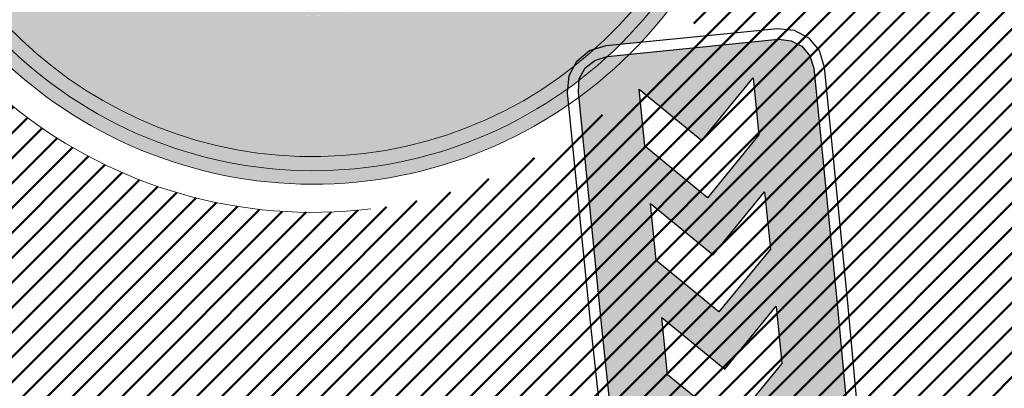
# Model space of a CAD drawing. Extents: x 2931 to 5026, y -2784 to 809.
# Tile 123 of 170: x 3182.91 to 3189.91, y -124.5 to -121.88. Entities that reach past the tile are written whole.
import ezdxf

# ---------------------------------------------------------------- set-up
doc = ezdxf.new("R2010")
doc.units = 0
doc.header["$MEASUREMENT"] = 0
doc.layers.add('.', color=7, linetype='Continuous', lineweight=15)
doc.layers.add('PDF_2D - Общий', color=7, linetype='Continuous')
doc.layers.add('PDF_Размер - Конструктив', color=7, linetype='Continuous', true_color=0x66b6ff)
pattern_1 = [(45, (0, 1538.843632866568), (-0.08838834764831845, 0.08838834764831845), [])]

# ---------------------------------------------------------------- blocks, each defined once
blk = doc.blocks.new('РАПРА')
at = {"layer": '.', "transparency": 33554625}
h = blk.add_hatch(color=256, dxfattribs=at)
h.dxf.hatch_style = 1
h.set_gradient(color1=(255, 0, 0), color2=(255, 0, 0), tint=0.6399999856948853)
h.paths.add_polyline_path([(1395798.936627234, -87488.78285388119), (1395736.03742723, -87499.74989387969), (1395684.212787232, -87535.23149387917), (1395651.419187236, -87587.16365388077), (1395637.764147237, -87649.95533388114), (1395637.764147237, -88510.6529338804), (1395651.419187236, -88573.44461388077), (1395684.212787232, -88622.5812538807), (1395736.03742723, -88658.17037388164), (1395798.936627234, -88671.82541388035), (1396981.87166724, -88671.82541388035), (1398716.099574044, -88658.17037388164), (1398768.031734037, -88622.5812538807), (1398800.717814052, -88573.44461388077), (1398814.480374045, -88510.6529338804), (1398814.480374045, -87649.95533388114), (1398800.717814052, -87587.16365388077), (1398768.031734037, -87535.23149387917), (1398716.099574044, -87499.74989387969), (1396981.87166724, -87488.78285388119)])
h.paths.add_polyline_path([(1396390.132953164, -87792.09677388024), (1396676.996313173, -87792.09677388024), (1396963.859673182, -88078.96013388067), (1396676.996313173, -88365.8234938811), (1396390.132953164, -88365.8234938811), (1396676.996313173, -88078.96013388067)], flags=16)
h.paths.add_polyline_path([(1396390.132953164, -88078.96013388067), (1396103.269593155, -88365.8234938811), (1395816.406233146, -88365.8234938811), (1396103.269593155, -88078.96013388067), (1395816.406233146, -87792.09677388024), (1396103.269593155, -87792.09677388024)], flags=16)
h.paths.add_polyline_path([(1396963.859673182, -87792.09677388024), (1397250.723033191, -87792.09677388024), (1397537.586393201, -88078.96013388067), (1397250.723033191, -88365.8234938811), (1396963.859673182, -88365.8234938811), (1397250.723033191, -88078.96013388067)], flags=16)
h.paths.add_polyline_path([(1397537.586393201, -87792.09677388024), (1397824.44975321, -87792.09677388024), (1398111.313113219, -88078.96013388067), (1397824.44975321, -88365.8234938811), (1397537.586393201, -88365.8234938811), (1397824.44975321, -88078.96013388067)], flags=16)
h.paths.add_polyline_path([(1398111.313113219, -87792.09677388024), (1398398.176473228, -87792.09677388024), (1398685.039833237, -88078.96013388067), (1398398.176473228, -88365.8234938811), (1398111.313113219, -88365.8234938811), (1398398.176473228, -88078.96013388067)], flags=16)
at = {"color": 1}
blk.add_lwpolyline([(1398866.305014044, -87649.95533388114), (1398849.961974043, -87565.33709387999), (1398803.513334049, -87496.95437387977), (1398737.926134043, -87450.50573388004), (1396981.87166724, -87434.16269388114), (1395798.936627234, -87434.16269388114), (1395714.210867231, -87450.50573388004), (1395645.935667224, -87496.95437387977), (1395599.487027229, -87565.33709387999), (1395583.036467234, -87649.95533388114), (1395583.036467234, -88510.6529338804), (1395599.487027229, -88592.58317388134), (1395645.935667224, -88660.8583738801), (1395714.210867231, -88707.30701387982), (1395798.936627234, -88723.7575738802), (1396981.87166724, -88723.7575738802), (1398737.926134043, -88707.30701387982), (1398806.201334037, -88660.8583738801), (1398852.649974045, -88592.58317388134), (1398869.100534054, -88510.6529338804), (1398866.305014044, -87649.95533388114)], dxfattribs=at)
blk.add_lwpolyline([(1398814.480374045, -87649.95533388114), (1398800.717814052, -87587.16365388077), (1398768.031734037, -87535.23149387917), (1398716.099574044, -87499.74989387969), (1396981.87166724, -87488.78285388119), (1395798.936627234, -87488.78285388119), (1395736.03742723, -87499.74989387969), (1395684.212787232, -87535.23149387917), (1395651.419187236, -87587.16365388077), (1395637.764147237, -87649.95533388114), (1395637.764147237, -88510.6529338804), (1395651.419187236, -88573.44461388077), (1395684.212787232, -88622.5812538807), (1395736.03742723, -88658.17037388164), (1395798.936627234, -88671.82541388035), (1396981.87166724, -88671.82541388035), (1398716.099574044, -88658.17037388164), (1398768.031734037, -88622.5812538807), (1398800.717814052, -88573.44461388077), (1398814.480374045, -88510.6529338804), (1398814.480374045, -87649.95533388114)], close=True, dxfattribs=at)
at = {"color": 7}
for points in [[(1395816.406233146, -87792.09677388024), (1396103.269593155, -88078.96013388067), (1395816.406233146, -88365.8234938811), (1396103.269593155, -88365.8234938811), (1396390.132953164, -88078.96013388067), (1396103.269593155, -87792.09677388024), (1396103.269593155, -87792.09677388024)], [(1396390.132953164, -87792.09677388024), (1396676.996313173, -88078.96013388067), (1396390.132953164, -88365.8234938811), (1396676.996313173, -88365.8234938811), (1396963.859673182, -88078.96013388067), (1396676.996313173, -87792.09677388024), (1396676.996313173, -87792.09677388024)], [(1396963.859673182, -87792.09677388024), (1397250.723033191, -88078.96013388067), (1396963.859673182, -88365.8234938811), (1397250.723033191, -88365.8234938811), (1397537.586393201, -88078.96013388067), (1397250.723033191, -87792.09677388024), (1397250.723033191, -87792.09677388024)], [(1397537.586393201, -87792.09677388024), (1397824.44975321, -88078.96013388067), (1397537.586393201, -88365.8234938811), (1397824.44975321, -88365.8234938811), (1398111.313113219, -88078.96013388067), (1397824.44975321, -87792.09677388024), (1397824.44975321, -87792.09677388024)], [(1398111.313113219, -87792.09677388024), (1398398.176473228, -88078.96013388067), (1398111.313113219, -88365.8234938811), (1398398.176473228, -88365.8234938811), (1398685.039833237, -88078.96013388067), (1398398.176473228, -87792.09677388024), (1398398.176473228, -87792.09677388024)]]:
    blk.add_lwpolyline(points, close=True, dxfattribs=at)

msp = doc.modelspace()

# ---------------------------------------------------------------- hatches: boundary and pattern name
at = {"layer": '.', "linetype": 'ByBlock', "lineweight": 50}
h = msp.add_hatch(dxfattribs=at)
h.set_pattern_fill('ANSI31', color=252)
h.set_pattern_definition(pattern_1)
edge = h.paths.add_edge_path()
edge.add_line((3056.579508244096, -13.72810971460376), (3060.468574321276, -22.94088155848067))
edge.add_line((3060.468574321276, -22.94088155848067), (3091.428099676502, -9.871672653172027))
edge.add_arc((3092.594819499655, -12.63550420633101), 2.999999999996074, 59.08883293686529, 112.8864824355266, ccw=False)
edge.add_line((3094.135944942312, -10.06160980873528), (3125.421424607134, -28.79386577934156))
edge.add_arc((3123.880299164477, -31.36776017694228), 3.000000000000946, 6.846905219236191, 59.0888329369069, ccw=False)
edge.add_line((3126.858903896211, -31.0101097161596), (3145.92372928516, -189.7868633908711))
edge.add_line((3145.92372928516, -189.7868633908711), (3153.629677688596, -253.9639773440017))
edge.add_line((3153.629677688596, -253.9639773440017), (3155.627738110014, -291.0431588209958))
edge.add_line((3155.627738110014, -291.0431588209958), (3160.809987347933, -390.8336176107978))
edge.add_arc((3157.814024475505, -390.9892018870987), 2.999999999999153, -86.74722545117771, 2.9727744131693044, ccw=False)
edge.add_line((3157.984247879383, -393.9843686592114), (3050.375705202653, -400.1000522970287))
edge.add_line((3050.375705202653, -400.1000522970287), (3050.943116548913, -410.0839415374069))
edge.add_line((3050.943116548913, -410.0839415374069), (3313.191871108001, -395.2423217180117))
edge.add_line((3313.191871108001, -395.2423217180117), (3312.624459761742, -385.2584324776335))
edge.add_line((3312.624459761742, -385.2584324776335), (3173.95866141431, -393.0764996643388))
edge.add_arc((3173.788438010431, -390.0813328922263), 2.999999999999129, 182.972774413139, 273.2527745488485, ccw=False)
edge.add_line((3170.792475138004, -390.2369171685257), (3164.49681413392, -269.5578782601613))
edge.add_line((3164.49681413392, -269.5578782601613), (3163.4838931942, -250.9031565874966))
edge.add_line((3163.4838931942, -250.9031565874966), (3160.81852438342, -229.0071751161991))
edge.add_arc((3164.480270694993, -229.3400365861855), 3.67684413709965, 91.76941746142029, 174.8059522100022, ccw=False)
edge.add_line((3164.36673985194, -225.6649456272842), (3165.328204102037, -225.5721756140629))
edge.add_line((3165.328204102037, -225.5721756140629), (3157.302999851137, -143.7639337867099))
edge.add_arc((3156.299241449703, -137.2508763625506), 6.589950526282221, 187.8889569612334, 278.7611968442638, ccw=False)
edge.add_line((3149.771658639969, -138.1553710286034), (3140.934979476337, -64.3232824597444))
edge.add_line((3140.934979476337, -64.3232824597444), (3139.504408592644, -51.66150844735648))
edge.add_line((3139.504408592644, -51.66150844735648), (3136.203008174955, -24.94942472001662))
edge.add_arc((3133.224403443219, -25.3070751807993), 3.000000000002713, 6.84690521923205, 59.08883293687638)
edge.add_line((3134.765528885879, -22.73318078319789), (3099.87037971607, -1.839626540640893))
edge.add_arc((3101.693711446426, 0.8191406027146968), 3.223907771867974, 157.9186088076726, 235.5584146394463, ccw=False)
edge.add_line((3098.706274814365, 2.031082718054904), (3108.700353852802, 18.51741190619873))
edge.add_arc((3111.264605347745, 16.96029461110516), 3.00000000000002, 58.73218183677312, 148.732181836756, ccw=False)
edge.add_line((3112.821722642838, 19.524546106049), (3205.618491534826, -36.82540788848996))
edge.add_line((3205.618491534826, -36.82540788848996), (3207.292050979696, -37.73551597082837))
edge.add_line((3207.292050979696, -37.73551597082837), (3243.014474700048, -51.08095955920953))
edge.add_line((3243.014474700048, -51.08095955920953), (3266.942729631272, -59.95543376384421))
edge.add_line((3266.942729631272, -59.95543376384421), (3413.241120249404, -148.0148327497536))
edge.add_line((3413.241120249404, -148.0148327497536), (3418.398145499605, -139.4471556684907))
edge.add_line((3418.398145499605, -139.4471556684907), (3272.099754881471, -51.38775668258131))
edge.add_line((3272.099754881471, -51.38775668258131), (3270.420061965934, -50.57949861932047))
edge.add_line((3270.420061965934, -50.57949861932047), (3212.929790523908, -29.25759560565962))
edge.add_line((3212.929790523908, -29.25759560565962), (3210.80888251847, -28.27790290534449))
edge.add_line((3210.80888251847, -28.27790290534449), (3103.502412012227, 36.8829291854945))
edge.add_arc((3105.05952930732, 39.44718068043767), 2.999999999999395, 149.0720988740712, 238.7321818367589, ccw=False)
edge.add_line((3102.486085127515, 40.98905780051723), (3107.443599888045, 49.26331476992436))
edge.add_line((3107.443599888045, 49.26331476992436), (3098.865452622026, 54.4029051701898))
edge.add_line((3098.865452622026, 54.4029051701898), (3093.95672483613, 46.21007528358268))
edge.add_arc((3091.383280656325, 47.75195240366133), 2.999999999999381, 238.7321818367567, 329.07209887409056, ccw=False)
edge.add_line((3089.826163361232, 45.1877009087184), (3029.258160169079, 81.96704392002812))
edge.add_line((3029.258160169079, 81.96704392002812), (3024.067769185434, 73.41953893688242))
edge.add_line((3024.067769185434, 73.41953893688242), (3099.145714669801, 27.82917167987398))
edge.add_arc((3097.588597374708, 25.26492018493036), 2.999999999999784, -31.267816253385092, 58.732181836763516, ccw=False)
edge.add_line((3100.152848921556, 23.70780297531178), (3084.60404677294, -1.897871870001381))
edge.add_line((3084.60404677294, -1.897871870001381), (3056.579508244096, -13.72810971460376))
h = msp.add_hatch(dxfattribs=at)
h.set_pattern_fill('ANSI31', color=72)
h.set_pattern_definition(pattern_1)
edge = h.paths.add_edge_path()
edge.add_line((3198.64854658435, -233.9982292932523), (3204.228626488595, -233.367908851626))
edge.add_line((3204.228626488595, -233.367908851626), (3205.797166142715, -247.2772469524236))
edge.add_line((3205.797166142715, -247.2772469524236), (3240.426562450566, -243.3715045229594))
edge.add_line((3240.426562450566, -243.3715045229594), (3240.44861768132, -243.5670523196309))
edge.add_line((3240.44861768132, -243.5670523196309), (3240.049289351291, -243.6131888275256))
edge.add_line((3240.049289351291, -243.6131888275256), (3241.597948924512, -257.3325680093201))
edge.add_line((3241.597948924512, -257.3325680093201), (3241.996162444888, -257.2875539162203))
edge.add_line((3241.996162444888, -257.2875539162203), (3242.018783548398, -257.4876696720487))
edge.add_line((3242.018783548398, -257.4876696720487), (3164.317276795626, -266.2513821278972))
edge.add_line((3164.317276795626, -266.2513821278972), (3165.502113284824, -288.8280605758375))
edge.add_line((3165.502113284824, -288.8280605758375), (3169.410030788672, -288.6174773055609))
edge.add_line((3169.410030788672, -288.6174773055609), (3168.370118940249, -270.1494968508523))
edge.add_line((3168.370118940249, -270.1494968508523), (3257.968945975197, -265.5127645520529))
edge.add_line((3257.968945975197, -265.5127645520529), (3268.704736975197, -264.363641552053))
edge.add_line((3268.704736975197, -264.363641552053), (3270.714068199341, -264.0976909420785))
edge.add_line((3270.714068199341, -264.0976909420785), (3269.535281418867, -254.5865488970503))
edge.add_line((3269.535281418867, -254.5865488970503), (3268.265415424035, -250.5242778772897))
edge.add_line((3268.265415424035, -250.5242778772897), (3268.137689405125, -237.8869574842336))
edge.add_line((3268.137689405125, -237.8869574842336), (3268.591353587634, -237.8957471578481))
edge.add_line((3268.591353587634, -237.8957471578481), (3271.151259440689, -217.8078710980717))
edge.add_line((3271.151259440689, -217.8078710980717), (3253.464385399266, -139.7315859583))
edge.add_line((3253.464385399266, -139.7315859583), (3246.166203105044, -104.1000850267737))
edge.add_line((3246.166203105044, -104.1000850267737), (3240.206266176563, -67.14129080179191))
edge.add_line((3240.206266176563, -67.14129080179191), (3243.364342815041, -51.6850304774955))
edge.add_line((3243.364342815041, -51.6850304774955), (3206.455271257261, -37.28046192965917))
edge.add_line((3206.455271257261, -37.28046192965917), (3113.046281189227, 16.0351873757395))
edge.add_line((3113.046281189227, 16.0351873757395), (3101.14519328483, -2.589174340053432))
edge.add_line((3101.14519328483, -2.589174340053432), (3134.765528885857, -22.73318078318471))
edge.add_arc((3133.22440344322, -25.30707518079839), 3.000000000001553, 6.849462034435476, 59.088832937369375, ccw=False)
edge.add_line((3136.202992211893, -24.94929180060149), (3146.943135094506, -114.3790974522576))
edge.add_line((3146.943135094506, -114.3790974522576), (3222.727371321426, -105.2196071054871))
edge.add_arc((3223.040655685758, -109.1062787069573), 3.899277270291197, 6.922887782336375, 94.60835138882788, ccw=False)
edge.add_arc((3223.040740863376, -109.1063082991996), 3.899196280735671, -81.47081594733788, 6.923470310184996, ccw=False)
edge.add_line((3223.619042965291, -112.9623812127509), (3196.190003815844, -116.2775442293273))
edge.add_arc((3198.473142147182, -133.8391582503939), 17.70940449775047, 97.40732442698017, 105.2026607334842)
edge.add_arc((3203.298833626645, -151.5864774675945), 36.10110462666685, 105.2072041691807, 108.1649889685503)
edge.add_arc((3188.026555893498, -103.8843184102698), 13.9895464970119, 277.1896508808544, 286.6895548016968, ccw=False)
edge.add_line((3189.777404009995, -117.7638696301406), (3187.842487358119, -117.9977488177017))
edge.add_arc((3184.99443761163, -119.8527308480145), 3.398874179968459, 6.9207488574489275, 33.07686530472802, ccw=False)
edge.add_arc((3184.993523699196, -119.8531430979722), 3.399831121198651, -83.07989968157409, 6.925789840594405, ccw=False)
edge.add_arc((3184.99346771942, -119.8528274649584), 3.400151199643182, 163.5011670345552, 276.9203959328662, ccw=False)
edge.add_line((3181.733315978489, -118.887198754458), (3147.972979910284, -122.9616568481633))
edge.add_line((3147.972979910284, -122.9616568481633), (3149.771658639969, -138.1553710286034))
edge.add_arc((3156.299241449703, -137.250876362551), 6.589950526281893, 187.88895696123, 278.7611968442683)
edge.add_line((3157.302999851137, -143.7639337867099), (3156.287946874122, -133.4165710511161))
edge.add_arc((3165.559726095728, -133.8587791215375), 9.282318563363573, 100.07270603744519, 177.2694053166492, ccw=False)
edge.add_line((3163.936269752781, -124.7195325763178), (3168.630711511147, -124.2499606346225))
edge.add_arc((3169.037464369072, -133.4535894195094), 9.212612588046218, 9.79482017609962, 92.53053086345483, ccw=False)
edge.add_line((3178.11578730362, -131.8863359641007), (3178.310066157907, -133.8285958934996))
edge.add_line((3178.310066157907, -133.8285958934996), (3182.539779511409, -140.6002705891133))
edge.add_line((3182.539779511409, -140.6002705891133), (3183.799722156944, -153.4426529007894))
edge.add_line((3183.799722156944, -153.4426529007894), (3187.002343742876, -153.1223035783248))
edge.add_line((3187.002343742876, -153.1223035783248), (3189.210950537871, -176.0426059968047))
edge.add_line((3189.210950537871, -176.0426059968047), (3186.060597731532, -176.3577270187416))
edge.add_line((3186.060597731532, -176.3577270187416), (3186.254695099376, -178.2981725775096))
edge.add_line((3186.254695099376, -178.2981725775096), (3183.233715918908, -183.4610461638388))
edge.add_arc((3187.73220544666, -183.0135000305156), 4.520697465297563, 185.6815518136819, 272.2770185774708)
edge.add_line((3187.911817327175, -187.5306280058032), (3193.870304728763, -186.9346170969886))
edge.add_arc((3192.734762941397, -182.3697598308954), 4.703974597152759, 283.9692133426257, 366.943481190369)
edge.add_line((3197.404238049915, -181.8010954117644), (3197.262375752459, -180.521815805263))
edge.add_line((3197.262375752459, -180.521815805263), (3193.661081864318, -179.03544577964))
edge.add_line((3193.661081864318, -179.03544577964), (3192.899904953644, -171.6494764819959))
edge.add_line((3192.899904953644, -171.6494764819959), (3189.682132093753, -171.97134134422))
edge.add_line((3189.682132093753, -171.97134134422), (3185.735106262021, -132.5118224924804))
edge.add_line((3185.735106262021, -132.5118224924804), (3188.844983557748, -132.2007501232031))
edge.add_line((3188.844983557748, -132.2007501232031), (3188.789684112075, -131.5932766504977))
edge.add_arc((3202.589761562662, -135.0886604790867), 14.23586477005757, 99.41612415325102, 165.7866270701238, ccw=False)
edge.add_line((3200.260722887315, -121.0446074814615), (3222.923904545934, -118.7776725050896))
edge.add_arc((3223.460798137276, -131.7520897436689), 12.98552106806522, 5.712137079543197, 92.3696013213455, ccw=False)
edge.add_line((3236.381839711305, -130.4596339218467), (3237.467507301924, -141.3317091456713))
edge.add_line((3237.467507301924, -141.3317091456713), (3245.489102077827, -221.5258309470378))
edge.add_arc((3232.636911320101, -222.1472607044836), 12.86720568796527, -83.64731502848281, 2.7682123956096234, ccw=False)
edge.add_line((3234.060644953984, -234.9354570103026), (3215.68325286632, -236.7736963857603))
edge.add_arc((3214.378686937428, -224.0534579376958), 12.78696048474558, 185.7956058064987, 275.8556841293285, ccw=False)
edge.add_line((3201.657087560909, -225.3446851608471), (3199.058106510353, -199.2701287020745))
edge.add_arc((3194.432319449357, -199.7328333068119), 4.648870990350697, 5.712137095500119, 93.3895282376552)
edge.add_line((3194.157459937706, -195.0920948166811), (3187.347289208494, -195.7837338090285))
edge.add_arc((3187.957506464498, -200.1406955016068), 4.399486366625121, 97.97273957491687, 185.7133964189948)
edge.add_line((3183.579875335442, -200.5786749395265), (3184.27298960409, -207.5071628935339))
edge.add_line((3184.27298960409, -207.5071628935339), (3184.892601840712, -207.998310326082))
edge.add_line((3184.892601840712, -207.998310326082), (3197.794868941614, -206.7713440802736))
edge.add_line((3197.794868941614, -206.7713440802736), (3199.787466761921, -227.5022030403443))
edge.add_arc((3189.185059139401, -228.6279906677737), 10.66200943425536, -84.22149646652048, 6.061084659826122, ccw=False)
edge.add_line((3190.258542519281, -239.2358216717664), (3179.89345328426, -240.2847402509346))
edge.add_arc((3178.567549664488, -227.3323604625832), 13.02006768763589, 184.5809880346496, 275.8448699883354, ccw=False)
edge.add_line((3165.58907542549, -228.372249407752), (3165.328204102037, -225.5721756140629))
edge.add_line((3165.328204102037, -225.5721756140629), (3164.846212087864, -225.6186821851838))
edge.add_line((3164.846212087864, -225.6186821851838), (3167.773249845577, -251.5658911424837))
edge.add_line((3167.773249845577, -251.5658911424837), (3200.231651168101, -247.9048636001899))
edge.add_line((3200.231651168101, -247.9048636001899), (3198.64854658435, -233.9982292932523))
at = {"lineweight": 40, "true_color": 0xcfcfcf}
h = msp.add_hatch(color=254, dxfattribs=at)
h.dxf.hatch_style = 1
h.paths.add_polyline_path([(3181.257465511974, -114.7662098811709, -0.4142388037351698), (3183.959880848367, -111.3166759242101, -0.4142388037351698), (3187.409283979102, -114.0192582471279, -0.156351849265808), (3187.05362146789, -115.8770728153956), (3189.513221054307, -115.5797890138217), (3189.537327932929, -115.7783308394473), (3189.58956537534, -116.2127013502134), (3189.390515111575, -116.2367689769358), (3189.402568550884, -116.3360398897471), (3189.601618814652, -116.3119722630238), (3189.652845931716, -116.7338736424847), (3189.45379566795, -116.7579412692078), (3189.46584910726, -116.8572121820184), (3189.664899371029, -116.8331445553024), (3189.741243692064, -117.4660568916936), (3187.288096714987, -117.7625572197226, -0.1557464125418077), (3188.07470491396, -119.4788571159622, -0.2317036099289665), (3187.178437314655, -122.057729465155), (3187.32672732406, -122.0428964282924, 0.2221933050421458), (3188.170004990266, -119.467285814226, 0.1408534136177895), (3187.480835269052, -117.8399901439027), (3189.752800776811, -117.5653880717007, 0.04141170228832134), (3191.984219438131, -117.0937366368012, -0.01287528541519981), (3193.771172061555, -116.5579913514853, -0.03411056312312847), (3196.1649042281, -116.0791229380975), (3223.592156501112, -112.7641768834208, 0.4058007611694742), (3226.712962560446, -108.6603924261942, 0.4021253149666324), (3222.74735845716, -105.4186491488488), (3146.949978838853, -114.5797144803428), (3149.771658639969, -138.1553710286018), (3147.950521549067, -122.7719476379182), (3156.921480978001, -121.6849391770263), (3156.921437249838, -121.6845790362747), (3182.028230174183, -118.6501231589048, 0.1273604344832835), (3181.816666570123, -120.2387059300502, 0.4142402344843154), (3185.379045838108, -123.0296650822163, 0.1212819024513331), (3186.809641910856, -122.4876415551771), (3186.8012619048, -122.4038642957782), (3186.803950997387, -122.3743489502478, -0.1261586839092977), (3185.367486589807, -122.9344642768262, -0.414239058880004), (3181.911966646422, -120.2271346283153, -0.1559367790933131), (3182.266642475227, -118.3694902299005), (3179.813495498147, -118.6659905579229), (3179.737151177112, -118.033078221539), (3179.935498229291, -118.0090956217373), (3179.923510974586, -117.9098167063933), (3179.725097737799, -117.9338073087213), (3179.673870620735, -117.5119059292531), (3179.872565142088, -117.4878813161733), (3179.860577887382, -117.3886024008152), (3179.661817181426, -117.4126350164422), (3179.58547286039, -116.7797226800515), (3182.045568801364, -116.4823786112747, -0.15614960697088)])
h.paths.add_polyline_path([(3177.307054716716, -112.4215759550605), (3177.373348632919, -112.9675659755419), (3177.374341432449, -112.9674461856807), (3177.308047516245, -112.4214561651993)], flags=0)
h.paths.add_polyline_path([(3171.893676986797, -116.8028170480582), (3171.593830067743, -114.3208634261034), (3171.792383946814, -114.2968558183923), (3172.092230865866, -116.7788094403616), (3177.751046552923, -116.0948407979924), (3177.457332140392, -113.6625098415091), (3176.960841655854, -113.7225416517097), (3176.948788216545, -113.6232707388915), (3177.445343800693, -113.5632310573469), (3177.385402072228, -113.0668368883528), (3177.583961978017, -113.0428789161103), (3177.961659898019, -116.1701537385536), (3166.048354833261, -117.6100145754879), (3165.736454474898, -115.0287900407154), (3165.670656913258, -114.4827397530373), (3165.869210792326, -114.4587321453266), (3166.23485527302, -117.4867360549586)], flags=0)
h.paths.add_polyline_path([(3178.236302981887, -116.2376922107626, 0.2107848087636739), (3180.631489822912, -113.1781834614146), (3180.733321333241, -112.6686946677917, -0.1928085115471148), (3181.87114312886, -111.0137823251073), (3193.623617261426, -109.5933487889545, -0.2075606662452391), (3194.978970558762, -110.0245257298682, 0.1744475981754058), (3198.176770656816, -110.8042657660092), (3222.975688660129, -107.8085518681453, -0.3945143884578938), (3224.333546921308, -108.9485447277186, -0.394851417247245), (3223.28644252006, -110.3807487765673), (3195.878103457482, -113.6963196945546, 0.05745828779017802), (3192.155797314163, -114.7568678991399, -0.05072584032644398), (3189.501167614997, -115.4805181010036), (3187.228705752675, -115.7551804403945, 0.1412550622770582), (3187.510043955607, -114.0070240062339, 0.4142343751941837), (3183.947664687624, -111.2160648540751, 0.4141757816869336), (3181.156705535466, -114.7784441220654, 0.1269035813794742), (3181.739940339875, -116.2675007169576), (3151.342148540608, -119.9414161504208), (3150.956934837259, -116.7646866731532), (3165.631150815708, -114.9911583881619), (3165.961131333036, -117.7212892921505)], flags=16)
h.paths.add_polyline_path([(3169.018638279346, -114.6824488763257), (3169.006584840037, -114.5831779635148), (3169.502975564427, -114.5232085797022), (3169.51502900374, -114.6224794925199)], flags=0)
h.paths.add_polyline_path([(3168.514594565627, -112.178044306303), (3168.512611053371, -112.1782851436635), (3168.807914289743, -114.6103728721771), (3168.808438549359, -114.6103092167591)], flags=0)
h.paths.add_polyline_path([(3178.297140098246, -116.4317742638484, 0.2129787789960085), (3180.826739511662, -113.2223713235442), (3180.929256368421, -112.7102305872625, -0.1877390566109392), (3181.943402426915, -111.2065278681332), (3193.645738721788, -109.7921316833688, -0.2095187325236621), (3194.856767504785, -110.1837160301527, 0.1751279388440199), (3198.199388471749, -111.0029883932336), (3222.992741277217, -108.0078998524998, -0.3928100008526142), (3224.135005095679, -108.9726516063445, -0.3931683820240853), (3223.255485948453, -110.1830386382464), (3195.849529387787, -113.4983202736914, 0.05746184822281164), (3192.081367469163, -114.5711351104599, -0.0506238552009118), (3189.473089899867, -115.2824584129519), (3187.542640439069, -115.5157951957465, 0.1148720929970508), (3187.70858578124, -113.9829171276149, 0.4142371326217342), (3183.923557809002, -111.0175230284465, 0.4141819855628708), (3180.958163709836, -114.8025510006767, 0.102348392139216), (3181.397646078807, -116.1073916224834), (3156.708813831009, -119.0913506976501), (3156.372806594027, -116.3115843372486), (3165.456703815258, -115.2137078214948), (3165.786684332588, -117.9438387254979)], flags=0)
h.paths.add_polyline_path([(3168.522253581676, -114.7424678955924), (3168.024906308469, -114.8028556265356), (3168.012816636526, -114.7032863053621), (3168.510200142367, -114.6431969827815)], flags=0)
h.paths.add_polyline_path([(3170.01141370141, -114.5624604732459), (3169.999360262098, -114.4631895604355), (3170.495750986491, -114.4032201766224), (3170.507804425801, -114.5024910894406)], flags=0)
h.paths.add_polyline_path([(3167.533515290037, -114.8625201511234), (3167.033189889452, -114.9232694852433), (3167.021033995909, -114.8231547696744), (3167.521395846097, -114.7627056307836)], flags=0)
h.paths.add_polyline_path([(3171.004189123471, -114.4424720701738), (3170.992135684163, -114.343201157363), (3171.488526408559, -114.2832317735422), (3171.500579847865, -114.3825026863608)], flags=0)
h.paths.add_polyline_path([(3166.540806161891, -114.9830545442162), (3166.040480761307, -115.0438038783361), (3166.028258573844, -114.9431431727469), (3166.528620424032, -114.8826940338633)], flags=0)
h.paths.add_polyline_path([(3171.996964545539, -114.3224836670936), (3171.98491110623, -114.2232127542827), (3172.48130183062, -114.1632433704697), (3172.493355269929, -114.262514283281)], flags=0)
h.paths.add_polyline_path([(3165.935008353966, -115.0047824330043), (3165.736454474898, -115.0287900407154), (3165.670656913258, -114.4827397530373), (3165.869210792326, -114.4587321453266)], flags=0)
h.paths.add_polyline_path([(3165.857157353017, -114.3594612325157), (3165.658603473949, -114.3834688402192), (3165.592309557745, -113.8374788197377), (3165.790863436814, -113.8134712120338)], flags=0)
h.paths.add_polyline_path([(3172.989739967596, -114.2024952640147), (3172.977686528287, -114.1032243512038), (3173.474077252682, -114.0432549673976), (3173.486130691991, -114.1425258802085)], flags=0)
h.paths.add_polyline_path([(3165.778809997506, -113.714200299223), (3165.580256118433, -113.7382079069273), (3165.514458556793, -113.1921576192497), (3165.713012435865, -113.1681500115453)], flags=0)
h.paths.add_polyline_path([(3173.98251538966, -114.0825068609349), (3173.970461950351, -113.983235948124), (3174.466852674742, -113.9232665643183), (3174.478906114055, -114.022537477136)], flags=0)
h.paths.add_polyline_path([(3174.975290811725, -113.9625184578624), (3174.963237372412, -113.8632475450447), (3175.45962809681, -113.803278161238), (3175.47168153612, -113.9025490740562)], flags=0)
h.paths.add_polyline_path([(3163.221862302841, -115.0556809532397), (3158.257985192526, -115.655622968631), (3158.245931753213, -115.5563520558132), (3157.993802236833, -113.4715423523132), (3162.957679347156, -112.8716003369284), (3163.020959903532, -113.3927726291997), (3162.821413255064, -113.41690027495), (3162.833466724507, -113.5161714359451), (3163.032516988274, -113.4921038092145), (3163.083744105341, -113.9140051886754), (3162.884693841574, -113.9380728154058), (3162.896747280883, -114.0373437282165), (3163.09579754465, -114.0132761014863), (3163.146528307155, -114.4352377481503), (3162.947974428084, -114.4592453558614), (3162.960027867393, -114.5585162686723), (3163.158581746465, -114.5345086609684)], flags=0)
h.paths.add_polyline_path([(3163.644760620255, -118.5552216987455), (3163.908447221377, -120.7393625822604), (3158.944570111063, -121.3393045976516), (3158.680883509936, -119.1551637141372)], flags=16)
h.paths.add_polyline_path([(3163.146528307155, -114.4352377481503), (3162.947974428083, -114.4592453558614), (3162.897243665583, -114.037283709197), (3163.09579754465, -114.0132761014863)], flags=0)
h.paths.add_polyline_path([(3163.083744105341, -113.9140051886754), (3162.885190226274, -113.9380127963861), (3162.833963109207, -113.5161114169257), (3163.032516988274, -113.4921038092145)], flags=0)
h.paths.add_polyline_path([(3163.499286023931, -120.6881068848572), (3159.329905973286, -121.1943515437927), (3159.090050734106, -119.206469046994), (3163.259430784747, -118.7002243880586)], flags=0)
h.paths.add_polyline_path([(3175.968066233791, -113.8425300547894), (3175.956012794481, -113.7432591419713), (3176.452397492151, -113.683240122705), (3176.46445093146, -113.7825110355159)], flags=0)
h.paths.add_polyline_path([(3177.373348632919, -112.9675659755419), (3177.307054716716, -112.4215759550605), (3177.505614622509, -112.3976179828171), (3177.571908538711, -112.9436080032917)], flags=0)
h.paths.add_polyline_path([(3177.295001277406, -112.3223050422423), (3177.229203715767, -111.7762547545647), (3177.427763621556, -111.7522967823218), (3177.493561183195, -112.2983470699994)], flags=0)
h.paths.add_polyline_path([(3156.609536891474, -119.1033545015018), (3151.516596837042, -119.7188773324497), (3151.179596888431, -116.9392314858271), (3156.273529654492, -116.3235881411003)], flags=0)
h.paths.add_polyline_path([(3181.859089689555, -110.914511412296), (3181.847036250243, -110.8152404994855), (3182.043109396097, -110.7915427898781), (3182.040094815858, -110.7667150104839), (3181.844519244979, -110.7903625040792), (3181.82041236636, -110.5918206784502), (3182.015987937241, -110.568173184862), (3182.012975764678, -110.5433652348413), (3181.817399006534, -110.5670029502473), (3181.805345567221, -110.4677320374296), (3193.718650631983, -109.0278712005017), (3193.730704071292, -109.1271421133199), (3193.52966704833, -109.1514397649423), (3193.532681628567, -109.1762675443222), (3193.733717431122, -109.1519598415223), (3193.757824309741, -109.3505016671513), (3193.556788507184, -109.3748093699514), (3193.559800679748, -109.3996173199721), (3193.760341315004, -109.3753796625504), (3193.772394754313, -109.4746505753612)], flags=0)
h.paths.add_polyline_path([(3181.859089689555, -110.914511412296), (3181.847036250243, -110.8152404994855), (3193.760341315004, -109.3753796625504), (3193.772394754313, -109.4746505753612)], flags=0)
h.paths.add_polyline_path([(3181.844519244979, -110.7903625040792), (3181.82041236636, -110.5918206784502), (3182.018966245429, -110.5678130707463), (3182.043073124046, -110.7663548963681)], flags=0)
h.paths.add_polyline_path([(3193.559270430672, -109.3745092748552), (3193.535163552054, -109.1759674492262), (3193.733717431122, -109.1519598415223), (3193.757824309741, -109.3505016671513)], flags=0)
h.paths.add_polyline_path([(3195.889660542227, -113.7956508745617), (3205.817414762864, -112.5957668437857), (3205.880695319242, -113.116939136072), (3205.681142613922, -113.1410168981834), (3205.693196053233, -113.2402878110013), (3205.892748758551, -113.2162100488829), (3205.943479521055, -113.6381716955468), (3205.744423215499, -113.6621895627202), (3205.756476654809, -113.7614604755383), (3205.955532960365, -113.737442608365), (3206.006760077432, -114.1593439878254), (3205.807703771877, -114.1833618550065), (3205.819757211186, -114.2826327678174), (3206.018813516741, -114.2586149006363), (3206.081597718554, -114.7798474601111), (3196.153843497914, -115.9797314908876), (3196.141790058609, -115.8804605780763), (3196.181002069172, -115.8756994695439), (3196.129774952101, -115.4537980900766), (3196.329321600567, -115.4296704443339), (3196.317268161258, -115.330399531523), (3196.117721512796, -115.3545271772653), (3196.066990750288, -114.9325655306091), (3196.266041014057, -114.9084979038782), (3196.253987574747, -114.8092269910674), (3196.054937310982, -114.8332946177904), (3196.003710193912, -114.41139323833), (3196.20276045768, -114.3873256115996), (3196.19070701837, -114.2880546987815), (3195.991656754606, -114.3121223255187), (3195.940925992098, -113.8901606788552), (3195.901713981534, -113.8949217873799)], flags=0)
h.paths.add_polyline_path([(3196.003710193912, -114.41139323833), (3196.202264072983, -114.3873856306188), (3196.253491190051, -114.8092870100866), (3196.054937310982, -114.8332946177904)], flags=0)
h.paths.add_polyline_path([(3196.066990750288, -114.9325655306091), (3196.26554462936, -114.9085579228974), (3196.31627539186, -115.3305195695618), (3196.117721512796, -115.3545271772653)], flags=0)
h.paths.add_polyline_path([(3198.449823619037, -110.6720394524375), (3198.387039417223, -110.1508068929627), (3198.586592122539, -110.1267291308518), (3198.574538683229, -110.0274582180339), (3198.374985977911, -110.0515359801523), (3198.324255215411, -109.6295743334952), (3198.523311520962, -109.6055564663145), (3198.511258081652, -109.5062855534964), (3198.312201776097, -109.5303034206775), (3198.260974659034, -109.1084020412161), (3198.460030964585, -109.0843841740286), (3198.447977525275, -108.9851132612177), (3198.248921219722, -109.0091311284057), (3198.186137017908, -108.4878985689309), (3220.027146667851, -105.8481597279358), (3220.291131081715, -108.0322644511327)], flags=16)
h.paths.add_polyline_path([(3198.447481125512, -108.9851731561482), (3198.248921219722, -109.0091311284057), (3198.19819045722, -108.5871694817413), (3209.911750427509, -107.1714611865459), (3209.910984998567, -107.1651571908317), (3198.396750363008, -108.5632115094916)], flags=0)
h.paths.add_polyline_path([(3198.438266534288, -110.5727082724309), (3198.387039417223, -110.1508068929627), (3198.585599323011, -110.126848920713), (3198.636826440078, -110.5487503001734)], flags=0)
h.paths.add_polyline_path([(3198.374985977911, -110.0515359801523), (3198.324255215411, -109.6295743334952), (3198.522815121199, -109.605616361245), (3198.573545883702, -110.0275780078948)], flags=16)
h.paths.add_polyline_path([(3198.312201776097, -109.5303034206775), (3198.260974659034, -109.1084020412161), (3198.459534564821, -109.0844440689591), (3198.510761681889, -109.5063454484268)], flags=16)
h.paths.add_polyline_path([(3208.787564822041, -112.8624559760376), (3220.700863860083, -111.4225455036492), (3220.736875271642, -111.7203763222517), (3220.538023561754, -111.7444199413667), (3220.547063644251, -111.8188731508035), (3220.745865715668, -111.7948355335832), (3220.769873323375, -111.9933894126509), (3220.571170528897, -112.0174150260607), (3220.580210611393, -112.09186823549), (3220.778863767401, -112.0678486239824), (3220.814875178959, -112.3656794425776), (3208.901576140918, -113.8055899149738), (3208.865564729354, -113.5077590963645), (3209.064416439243, -113.4837154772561), (3209.055376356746, -113.4092622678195), (3208.856574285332, -113.4332998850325), (3208.832566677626, -113.2347460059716), (3209.0312694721, -113.210720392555), (3209.022229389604, -113.1362671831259), (3208.823576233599, -113.1602867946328)], flags=0)
h.paths.add_polyline_path([(3208.832566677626, -113.2347460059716), (3209.031120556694, -113.2107383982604), (3209.055128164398, -113.4092922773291), (3208.856574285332, -113.4332998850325)], flags=0)
h.paths.add_polyline_path([(3210.089786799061, -108.6356767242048), (3210.038807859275, -108.2137452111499), (3210.237957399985, -108.1896655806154), (3210.225903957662, -108.0903946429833), (3210.026804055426, -108.1144682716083), (3209.975825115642, -107.6925367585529), (3210.174676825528, -107.6684931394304), (3210.162623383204, -107.5692222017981), (3209.96382131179, -107.5932598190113), (3209.912842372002, -107.1713283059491), (3210.11139625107, -107.1473206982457), (3219.640311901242, -105.9903231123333), (3219.882019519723, -107.9810027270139), (3210.353103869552, -109.1380003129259), (3210.289184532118, -108.6115670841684)], flags=0)
h.paths.add_polyline_path([(3210.089786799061, -108.6356767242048), (3210.038807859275, -108.2137452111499), (3210.237361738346, -108.1897376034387), (3210.28834067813, -108.6116691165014)], flags=0)
h.paths.add_polyline_path([(3210.026804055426, -108.1144682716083), (3209.975825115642, -107.6925367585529), (3210.174378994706, -107.6685291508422), (3210.225357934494, -108.0904606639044)], flags=0)
h.paths.add_polyline_path([(3226.023072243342, -108.7461733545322, -0.3857639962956), (3223.699042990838, -112.032660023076), (3223.69926124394, -112.0326335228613, 0.3857442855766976), (3226.023072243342, -108.7461733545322, 0.383158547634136), (3223.007289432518, -106.1108653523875, 0.009857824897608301), (3222.887999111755, -106.1148937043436, -0.3946187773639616)], flags=16)
h.paths.add_polyline_path([(3224.930706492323, -108.8755845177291, 0.383963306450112), (3223.013347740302, -107.2048612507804, 0.02596744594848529), (3222.816586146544, -107.2183259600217), (3222.782563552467, -106.9368748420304), (3222.981117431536, -106.9128672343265), (3223.004347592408, -107.105018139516, -0.3850118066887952), (3225.029977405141, -108.8635310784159, -0.3853313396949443), (3223.481934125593, -111.0562099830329), (3223.505892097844, -111.2547698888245), (3223.307338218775, -111.2787774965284), (3223.272581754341, -110.9908674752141, 0.4143712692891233)], flags=16)
h.paths.add_polyline_path([(3223.31989045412, -111.3825712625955), (3223.518444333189, -111.3585636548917), (3223.5664595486, -111.7556714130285), (3223.367905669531, -111.7796790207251)], flags=0)
edge = h.paths.add_edge_path(flags=16)
edge.add_arc((3223.048115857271, -109.107387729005), 3.096805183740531, 6.922875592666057, 93.25054612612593)
edge.add_arc((3223.048314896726, -109.1081101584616), 3.097537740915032, 93.25346416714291, 96.95263779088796)
edge.add_line((3222.673361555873, -106.0333499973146), (3222.685464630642, -106.1326148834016))
edge.add_line((3222.685464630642, -106.1326148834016), (3222.709533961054, -106.331262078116))
edge.add_line((3222.709533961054, -106.331262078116), (3222.709385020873, -106.3312800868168))
edge.add_line((3222.709385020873, -106.3312800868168), (3222.673307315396, -106.0329032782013))
edge.add_line((3222.673307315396, -106.0329032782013), (3222.87170023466, -106.0088144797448))
edge.add_line((3222.87170023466, -106.0088144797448), (3222.872519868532, -106.0155649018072))
edge.add_arc((3223.048115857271, -109.107387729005), 3.096805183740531, 6.9228755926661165, 93.25054612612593, ccw=False)
edge.add_arc((3223.048170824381, -109.1074294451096), 3.09675564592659, -83.16853328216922, 6.923764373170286, ccw=False)
edge.add_line((3223.416527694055, -112.1821991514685), (3223.416528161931, -112.1822030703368))
edge.add_spline(control_points=[(3223.416528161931, -112.1822030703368), (3223.418166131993, -112.1820041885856), (3223.419804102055, -112.1818053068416), (3223.42139243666, -112.1816124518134)], knot_values=[0, 0, 0, 0, 1, 1, 1, 1], degree=3, periodic=0)
edge.add_arc((3223.048170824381, -109.1074294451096), 3.09675564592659, 276.9237675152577, 366.9237643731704)
h.paths.add_polyline_path([(3222.76995247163, -106.8321816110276), (3222.721937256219, -106.4350738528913), (3222.920491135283, -106.4110662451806), (3222.968506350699, -106.8081740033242)], flags=16)
h = msp.add_hatch(color=254, dxfattribs=at)
h.dxf.hatch_style = 1
h.paths.add_polyline_path([(3182.266642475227, -118.3694902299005), (3179.813495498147, -118.6659905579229), (3179.737151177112, -118.033078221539), (3179.935498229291, -118.0090956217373), (3179.923510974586, -117.9098167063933), (3179.725097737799, -117.9338073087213), (3179.673870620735, -117.5119059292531), (3179.872565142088, -117.4878813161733), (3179.860577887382, -117.3886024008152), (3179.661817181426, -117.4126350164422), (3179.58547286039, -116.7797226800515), (3182.045568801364, -116.4823786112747, -0.15614960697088), (3181.257465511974, -114.7662098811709, -0.4142388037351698), (3183.959880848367, -111.3166759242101, -0.4142388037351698), (3187.409283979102, -114.0192582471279, -0.1563518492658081), (3187.05362146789, -115.8770728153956), (3189.513221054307, -115.5797890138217), (3189.537327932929, -115.7783308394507), (3189.58956537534, -116.2127013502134), (3189.390515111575, -116.2367689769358), (3189.402568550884, -116.3360398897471), (3189.601618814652, -116.3119722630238), (3189.652845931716, -116.7338736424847), (3189.45379566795, -116.7579412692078), (3189.46584910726, -116.8572121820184), (3189.664899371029, -116.8331445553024), (3189.741243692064, -117.4660568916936), (3187.288096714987, -117.7625572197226, -0.1557464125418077), (3188.07470491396, -119.4788571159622, -0.4142390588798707), (3185.367486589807, -122.9344642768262, -0.414239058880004), (3181.911966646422, -120.2271346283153, -0.1559367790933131)])
h.paths.add_polyline_path([(3185.234900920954, -121.8383538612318, -0.4501659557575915), (3182.993273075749, -119.8529687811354, -0.05209292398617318), (3183.036332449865, -119.4403737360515, -0.9010687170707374), (3186.993194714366, -119.8529687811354, -0.3791939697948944)], flags=16)
h.paths.add_polyline_path([(3186.993332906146, -119.8529740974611, -1), (3182.993283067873, -119.8529740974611, -1)], flags=16)
edge = h.paths.add_edge_path(flags=0)
edge.add_arc((3184.993455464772, -119.8530896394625), 1.899892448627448, -83.07381240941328, 0, ccw=False)
edge.add_spline(control_points=[(3185.222351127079, -121.7391432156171), (3185.222351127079, -121.7391432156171), (3185.222847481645, -121.7390829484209), (3185.222847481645, -121.7390829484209)], knot_values=[0, 0, 0, 0, 1, 1, 1, 1], degree=3, periodic=0)
edge.add_arc((3184.993460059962, -119.852837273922), 1.900142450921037, 186.9272407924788, 276.9337252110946, ccw=False)
edge.add_arc((3184.993454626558, -119.854874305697), 1.899892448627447, 179.9461791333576, 186.8662774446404, ccw=False)
edge.add_arc((3184.993455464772, -119.8530896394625), 1.899892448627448, 0, 180, ccw=False)
h.paths.add_polyline_path([(3186.893655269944, -119.8530732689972, -1), (3183.093449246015, -119.8530732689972, -1)], flags=0)
h.paths.add_polyline_path([(3184.091809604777, -112.4073760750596, -0.4501257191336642), (3186.333371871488, -114.392712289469, -0.3792107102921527), (3184.5749398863, -116.3780920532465, -0.4142794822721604), (3182.347956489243, -114.6338028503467, -0.4141548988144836)], flags=16)
h.paths.add_polyline_path([(3182.333229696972, -114.3927166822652, -1), (3186.333291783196, -114.3927166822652, -1)], flags=16)
edge = h.paths.add_edge_path(flags=0)
edge.add_arc((3184.333494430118, -114.3928278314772), 1.899892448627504, -83.07380860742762, 0, ccw=False)
edge.add_spline(control_points=[(3184.562390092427, -116.2788814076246), (3184.562390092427, -116.2788814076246), (3184.56288644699, -116.2788211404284), (3184.56288644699, -116.2788211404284)], knot_values=[0, 0, 0, 0, 1, 1, 1, 1], degree=3, periodic=0)
edge.add_arc((3184.333499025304, -114.3925754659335), 1.900142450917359, 186.927240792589, 276.93372521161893, ccw=False)
edge.add_arc((3184.333493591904, -114.3946124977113), 1.899892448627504, 179.9461791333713, 186.8662774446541, ccw=False)
edge.add_arc((3184.333494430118, -114.3928278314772), 1.899892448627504, 0, 180, ccw=False)
h.paths.add_polyline_path([(3182.433546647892, -114.3927572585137, -1), (3186.233646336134, -114.3927572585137, -1)], flags=0)
h.paths.add_polyline_path([(3186.693345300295, -119.8530694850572, -1), (3183.293514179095, -119.8530694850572, -1)], flags=0)
h.paths.add_polyline_path([(3182.633553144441, -114.3928076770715, -1), (3186.033384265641, -114.3928076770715, -1)], flags=0)
h = msp.add_hatch(color=254, dxfattribs=at)
h.dxf.hatch_style = 1
h.paths.add_polyline_path([(3236.401700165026, -130.6765377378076, 0.4020912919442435), (3222.923904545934, -118.7776725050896), (3200.260722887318, -121.0446074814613, 0.2979728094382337), (3188.789684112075, -131.5932766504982), (3188.845210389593, -132.200727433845), (3185.735106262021, -132.5118224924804), (3187.121516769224, -146.3721552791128), (3188.507927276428, -160.2324880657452), (3189.682132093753, -171.9713413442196), (3192.899904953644, -171.6494764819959), (3193.661081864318, -179.03544577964), (3197.262375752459, -180.521815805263), (3197.363281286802, -181.5305965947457, -0.3954589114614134), (3193.870304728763, -186.9346170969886), (3187.911817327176, -187.5306280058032, -0.3717798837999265), (3183.269049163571, -183.8142824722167), (3183.233715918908, -183.4610461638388), (3186.254695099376, -178.2981725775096), (3186.060597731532, -176.3577270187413), (3189.210950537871, -176.0426059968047), (3188.212792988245, -166.0637463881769), (3187.002343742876, -153.1223035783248), (3183.799722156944, -153.4426529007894), (3182.539779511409, -140.6002705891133), (3178.310066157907, -133.8285958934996), (3178.11578730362, -131.8863359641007, 0.3775479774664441), (3168.630711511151, -124.2499606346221), (3163.936269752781, -124.7195325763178, 0.3501788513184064), (3156.287946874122, -133.4165710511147), (3163.262400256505, -204.5135489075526), (3165.567260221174, -228.0497424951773, 0.4407652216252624), (3180.447832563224, -240.215942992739), (3185.9967051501, -239.660904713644), (3190.085791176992, -239.251884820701, 0.4204379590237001), (3199.787466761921, -227.5022030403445), (3197.794868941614, -206.7713440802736), (3185.071573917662, -207.9812906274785, -0.4023531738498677), (3184.272989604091, -207.5071628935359), (3183.582524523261, -200.6043907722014, -0.4044187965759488), (3187.3472892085, -195.7837338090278), (3190.44205377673, -195.4741731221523), (3193.612779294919, -195.1567699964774, -0.4559087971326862), (3199.07801153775, -199.5609423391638), (3201.657087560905, -225.3446851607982, 0.41452071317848), (3215.683252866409, -236.7736963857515), (3234.060644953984, -234.9354570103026, 0.3960063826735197), (3245.489102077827, -221.5258309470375)])
h.paths.add_polyline_path([(3207.03778315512, -152.8188534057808), (3216.344721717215, -151.8132783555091, -0.460910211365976), (3217.20601253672, -152.4109200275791), (3217.713877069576, -157.4881849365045), (3223.105556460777, -156.9488702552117), (3222.596895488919, -151.8636445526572, -0.5043845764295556), (3223.101133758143, -151.2856884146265), (3228.150711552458, -150.7805932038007), (3227.609384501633, -145.3687955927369), (3206.745009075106, -147.4558009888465, -0.4135501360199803), (3201.883217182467, -143.8170128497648), (3200.86529559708, -133.6405666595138, -0.4125955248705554), (3204.897344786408, -128.9183082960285), (3223.713569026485, -127.0361737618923, -0.3863695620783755), (3228.194028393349, -130.8737729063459, -0.3919432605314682), (3224.458895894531, -136.0043984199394), (3214.864717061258, -136.9640774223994, -0.4215503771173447), (3214.235686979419, -136.4707927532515), (3213.723767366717, -131.3529895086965), (3208.388326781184, -131.886678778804), (3208.870741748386, -136.7095158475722, -0.3166142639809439), (3208.485410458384, -137.606427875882), (3203.332663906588, -138.1218427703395), (3203.862076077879, -143.4145240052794), (3223.979733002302, -141.4022107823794, -0.3921261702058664), (3229.549203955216, -144.807543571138), (3230.536660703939, -154.6794242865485, -0.4350801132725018), (3225.963019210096, -159.5837344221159), (3217.188723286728, -160.46140281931, -0.4413046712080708), (3216.619709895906, -160.113050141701), (3216.102574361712, -154.9431018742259), (3210.681480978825, -155.4853587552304), (3211.174444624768, -160.4136539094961, -0.51086082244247), (3210.583513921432, -161.0709877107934), (3205.645078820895, -161.5649656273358), (3206.185945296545, -166.9721587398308), (3226.496118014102, -164.940588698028, -0.423874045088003), (3231.904694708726, -168.7352437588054), (3232.935134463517, -179.036837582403, -0.3809339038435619), (3228.854507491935, -183.5263553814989), (3210.290027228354, -185.3833086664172, -0.9445699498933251), (3209.381247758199, -176.3093707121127), (3218.711040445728, -175.4148451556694, -0.3488442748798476), (3219.560053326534, -175.9463374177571), (3220.061773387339, -180.9621728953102), (3225.413531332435, -180.4268514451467), (3224.903551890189, -175.3274627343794, -0.5458820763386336), (3225.389042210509, -174.8083811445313), (3230.422945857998, -174.3048537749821), (3229.887738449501, -168.9542359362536), (3209.070923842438, -171.0364839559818, -0.3853398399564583), (3204.229524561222, -167.2737025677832), (3203.215527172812, -157.136487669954, -0.3584784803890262)], flags=16)
h.paths.add_polyline_path([(3178.778094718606, -183.7461788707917, -0.2214065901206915), (3175.505947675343, -193.938754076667, 0.277982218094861), (3172.34860886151, -203.8793502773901), (3174.010432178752, -220.4930617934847), (3186.543428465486, -219.2394210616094, -0.4398097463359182), (3187.521916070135, -220.4116361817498), (3188.161130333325, -226.8020395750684, -0.3970099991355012), (3184.175926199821, -231.7099406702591), (3178.706707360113, -232.2151967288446, -0.4396297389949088), (3173.720061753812, -227.7763063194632), (3164.486291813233, -133.4183971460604, -0.9017496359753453), (3173.65223744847, -132.5015531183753)], flags=16)
h.paths.add_polyline_path([(3211.090258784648, -193.4498366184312), (3228.778682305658, -191.7845822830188, -0.9142662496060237), (3229.432751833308, -198.3441127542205), (3222.054241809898, -199.1818859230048, 0.2275587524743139), (3216.003330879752, -202.2966478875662, 0.4257554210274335), (3217.309228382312, -215.4403152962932, -0.6245440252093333), (3215.087378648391, -222.2365141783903, -0.4364639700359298), (3209.053512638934, -217.7711140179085), (3207.188754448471, -198.6225583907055, -0.4080941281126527)], flags=16)
h.paths.add_polyline_path([(3178.378493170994, -201.1438797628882), (3179.649217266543, -213.8476632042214), (3192.387924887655, -212.5734457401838, -0.4225555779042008), (3193.163162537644, -213.4017507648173), (3194.33725093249, -225.7017102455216, -1), (3193.353733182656, -225.887137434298), (3192.121418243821, -213.5673410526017), (3179.425863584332, -214.8372420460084, -0.4470715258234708), (3178.614138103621, -213.9260862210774), (3177.358061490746, -201.3687377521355, -1)], flags=16)
h.paths.add_polyline_path([(3222.245864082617, -204.3902129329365), (3231.631192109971, -203.3850501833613, -0.01518137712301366), (3232.166872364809, -203.3276791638), (3231.631192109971, -203.3850501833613, 0.2039938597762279), (3225.667068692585, -206.9562223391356, 0.3845645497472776), (3226.869658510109, -218.9788483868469, -0.710203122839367), (3225.226810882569, -226.1271272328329), (3216.525285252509, -227.059476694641, -0.02130585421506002), (3215.828828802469, -227.1341004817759), (3216.525285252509, -227.059476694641, 0.1841086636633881), (3221.626871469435, -224.1824697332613, 0.4206425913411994), (3220.314957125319, -211.0668958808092, -0.6092905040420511)], flags=16)
h.paths.add_polyline_path([(3232.32476832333, -208.4909606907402), (3232.728894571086, -208.443193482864), (3233.10467408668, -208.3987768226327, 0.1243413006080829), (3236.55796378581, -207.05693715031, -0.4207583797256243), (3239.515593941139, -208.8591471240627), (3240.817700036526, -221.8766651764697, -0.3726884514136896), (3233.83489277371, -230.3774555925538), (3228.049980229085, -231.0095212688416, 0.5475524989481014), (3230.817904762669, -215.4780643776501, -0.6580089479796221)], flags=16)
at = {"layer": 'PDF_2D - Общий', "transparency": 33554559}
msp.add_hatch(color=2, dxfattribs=at).paths.add_polyline_path([(3187.925232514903, -118.8327127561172), (3188.077953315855, -119.5056106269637), (3188.078626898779, -120.1956101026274), (3187.926653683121, -120.868735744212), (3187.629568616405, -121.4916361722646), (3187.202773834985, -122.0335304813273), (3186.666196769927, -122.4677220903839), (3186.04744304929, -122.7726765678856), (3185.376420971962, -122.9333794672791), (3184.68641256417, -122.9418610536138), (3184.011615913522, -122.7976961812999), (3183.385129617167, -122.5079971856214), (3182.838414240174, -122.0871267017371), (3182.398163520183, -121.5558183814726), (3182.08620793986, -120.9403827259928), (3181.917826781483, -120.2712499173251), (3181.901058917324, -119.5814417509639), (3182.002775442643, -119.568789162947), (3182.014166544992, -120.2392040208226), (3182.174313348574, -120.8902978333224), (3182.474256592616, -121.4897649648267), (3182.900290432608, -122.0076893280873), (3183.430148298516, -122.4183170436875), (3184.038165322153, -122.7010917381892), (3184.693437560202, -122.8420868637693), (3185.36387117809, -122.8341688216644), (3186.015770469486, -122.6777521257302), (3186.616834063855, -122.3805867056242), (3187.13713558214, -121.9575381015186), (3187.550528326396, -121.4297117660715), (3187.836522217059, -120.8233185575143), (3187.980659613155, -120.1686217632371), (3187.976313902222, -119.4981573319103), (3187.823515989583, -118.8453653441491)])

# ---------------------------------------------------------------- linework, layer by layer
msp.add_lwpolyline([(3188.789684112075, -131.5932766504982, 0.142137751, 0.142137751, -0.2979728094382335), (3200.260722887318, -121.0446074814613, 0.142137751, 0.142137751, 0), (3222.923904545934, -118.7776725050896, 0.142137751, 0.142137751, -0.4020912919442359), (3236.401700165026, -130.6765377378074, 0.142137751, 0.142137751, 0)], format="xyseb")
at = {"layer": 'PDF_2D - Общий', "lineweight": 5}
for points in [[(3147.163304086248, -114.5539314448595), (3222.74735845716, -105.4186491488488, -0.4021253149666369), (3226.712962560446, -108.6603924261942, -0.4058007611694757), (3223.592156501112, -112.7641768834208), (3196.164904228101, -116.0791229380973, 0.03411056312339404), (3193.771172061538, -116.55799135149, 0.0128752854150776), (3191.98421943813, -117.0937366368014, -0.04141170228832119), (3189.75280077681, -117.5653880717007), (3187.480835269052, -117.8399901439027, -0.1408534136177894), (3188.170004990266, -119.467285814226, -0.4142402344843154), (3185.379045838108, -123.0296650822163, -0.4142402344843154), (3181.816666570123, -120.2387059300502, -0.1273604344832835), (3182.028230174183, -118.6501231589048), (3156.921437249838, -121.6845790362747), (3156.94554412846, -121.8831208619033), (3181.73365331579, -118.8871579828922, 0.1026330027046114), (3181.618124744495, -120.262812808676, 0.4141875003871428), (3185.403152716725, -123.2282069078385)], [(3182.346987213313, -116.6459901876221), (3179.808133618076, -116.9542568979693), (3179.987942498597, -118.4434411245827), (3179.935705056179, -118.009070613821), (3179.737151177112, -118.033078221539), (3179.813495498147, -118.6659905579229), (3182.266642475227, -118.3694902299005), (3179.813495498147, -118.6659905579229), (3179.737151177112, -118.033078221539), (3179.935705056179, -118.009070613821), (3179.987942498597, -118.4434411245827), (3182.52795755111, -118.1364436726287), (3179.987942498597, -118.4434411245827), (3182.52795755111, -118.1364436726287, 0.1291587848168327), (3182.002775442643, -119.568789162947, -0.1291587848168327), (3182.52795755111, -118.1364436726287, 0.1842122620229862), (3182.01123755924, -120.215081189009, 0.4142095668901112), (3185.355433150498, -122.8351933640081, 0.4142095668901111), (3187.975434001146, -119.4909105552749, 0.1840432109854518), (3186.980225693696, -117.5997291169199, -0.1269930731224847), (3187.823515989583, -118.8453653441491, 0.1273642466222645), (3186.980225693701, -117.5997291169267), (3189.518582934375, -117.2915226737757), (3189.337612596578, -115.8010691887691)]]:
    msp.add_lwpolyline(points, format="xyb", dxfattribs=at)
msp.add_lwpolyline([(3185.367486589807, -122.9344642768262, -0.414239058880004), (3181.911966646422, -120.2271346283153, -0.1559367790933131), (3182.266642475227, -118.3694902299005, 0.1029037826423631), (3181.901058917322, -119.5814417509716, 0.05196267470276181), (3181.911966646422, -120.2271346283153, 0.414239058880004), (3185.367486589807, -122.9344642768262, 0.4142390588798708), (3188.07470491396, -119.4788571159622, 0.05345668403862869), (3187.925232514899, -118.8327127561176, 0.1010995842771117), (3187.288096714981, -117.762557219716, -0.1557464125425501), (3188.07470491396, -119.4788571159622, -0.4142390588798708)], format="xyb", close=True, dxfattribs=at)
for centre, radius, start, end in [((3184.993269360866, -119.8530336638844), 3.004070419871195, 276.9242895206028, 6.923507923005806), ((3184.993269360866, -119.8530336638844), 3.004070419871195, 276.9242895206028, 6.923507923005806), ((3184.993409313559, -119.8530166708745), 3.0040704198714, 186.9223822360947, 276.921600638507), ((3184.993409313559, -119.8530166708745), 3.0040704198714, 186.9223822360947, 276.921600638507)]:
    msp.add_arc(centre, radius, start, end, dxfattribs=at)
at = {"layer": 'PDF_Размер - Конструктив', "color": 7, "lineweight": 0, "transparency": 33554559}
msp.add_solid([(3183.657416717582, -122.5436874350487), (3183.619463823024, -122.7330426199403), (3183.529452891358, -122.6886181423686)], dxfattribs=at)

# ---------------------------------------------------------------- block references
at = {"xscale": -0.00142137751, "yscale": 0.00142137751, "zscale": 0.00142137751, "rotation": 95.71213707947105}
msp.add_blockref('РАПРА', (2865.677088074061, 1839.332678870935), dxfattribs=at)

doc.saveas('drawing.dxf')
